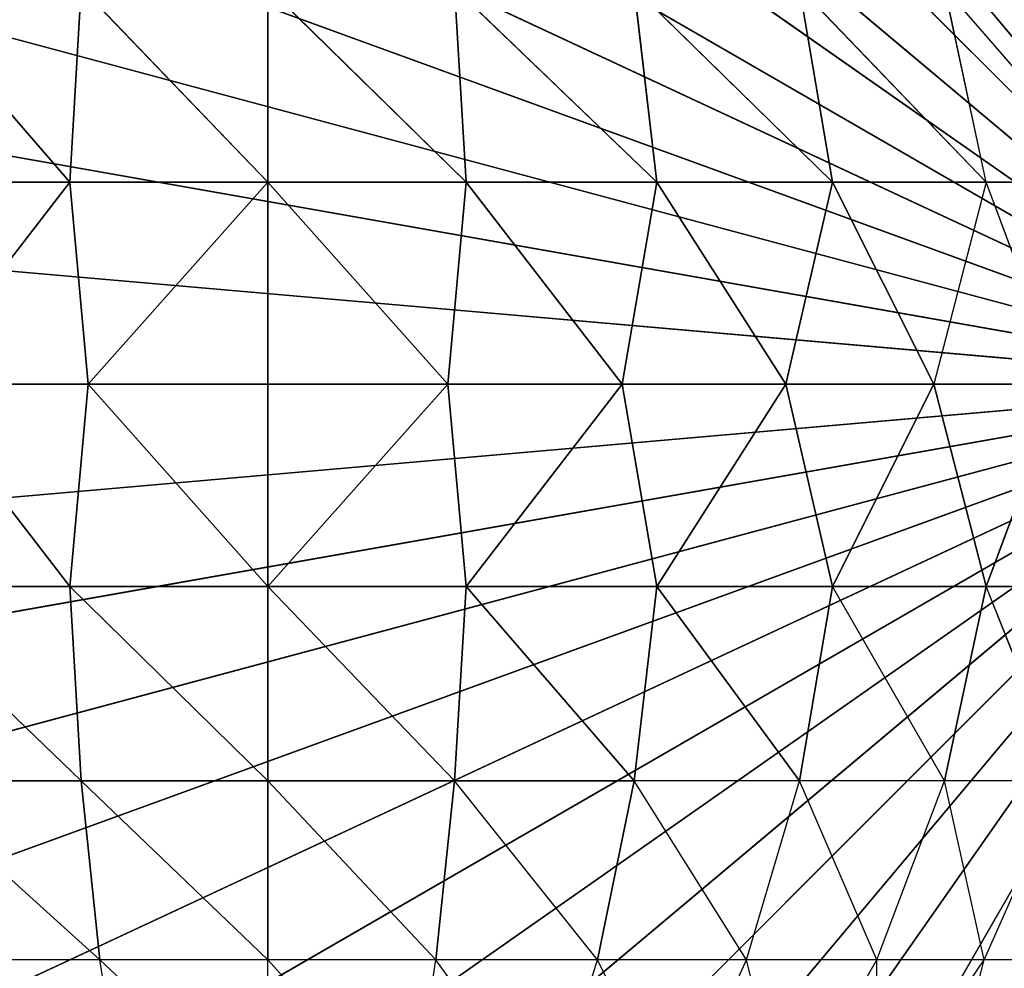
# Model space of a CAD drawing. Extents: x 226 to 378, y -30 to 313.
# Tile 117 of 256: x 278.825 to 279.429, y 60.302 to 60.884. Entities that reach past the tile are written whole.
import ezdxf

# ---------------------------------------------------------------- set-up
doc = ezdxf.new("R2010")
doc.units = 0
doc.header["$LTSCALE"] = 25.4
doc.layers.get('0').update_dxf_attribs({"color": 13, "linetype": 'CONTINUOUS'})
for name, color, linetype in [('_NCL1_11', 41, 'CONTINUOUS'), ('_NCL1_62', 7, 'CONTINUOUS'), ('_NCL1_64', 250, 'CONTINUOUS')]:
    doc.layers.add(name, color=color, linetype=linetype)

# ---------------------------------------------------------------- blocks, each defined once
blk = doc.blocks.new('EWON_2005CD_4005CD_COSY141')
at = {"layer": '_NCL1_11', "color": 0}
for p, q in [((99.06, 252.73, 297.18), (98.425, 252.095, 297.18)), ((99.06, 252.73, 297.18), (98.425, 252.095, 297.18)), ((99.17026, 252.72035, 297.18), (98.425, 252.095, 297.18)), ((99.17026, 252.72035, 297.18), (98.425, 252.095, 297.18)), ((98.94971, 252.72035, 297.18), (98.425, 252.095, 297.18)), ((98.94971, 252.72035, 297.18), (98.425, 252.095, 297.18)), ((99.27717, 252.6917, 297.18), (98.425, 252.095, 297.18)), ((99.27717, 252.6917, 297.18), (98.425, 252.095, 297.18)), ((98.8428, 252.6917, 297.18), (98.425, 252.095, 297.18)), ((98.8428, 252.6917, 297.18), (98.425, 252.095, 297.18)), ((99.3775, 252.64494, 297.18), (98.425, 252.095, 297.18)), ((99.3775, 252.64494, 297.18), (98.425, 252.095, 297.18)), ((98.7425, 252.64494, 297.18), (98.425, 252.095, 297.18)), ((98.7425, 252.64494, 297.18), (98.425, 252.095, 297.18)), ((99.46815, 252.58144, 297.18), (98.425, 252.095, 297.18)), ((99.46815, 252.58144, 297.18), (98.425, 252.095, 297.18)), ((98.64517, 252.54402, 309.41681), (98.62099, 252.44778, 309.53832)), ((98.68665, 252.54402, 309.49445), (98.62099, 252.44778, 309.53832)), ((98.68665, 252.54402, 309.49445), (98.68665, 252.44778, 309.61833)), ((98.7425, 252.54402, 309.5625), (98.68665, 252.44778, 309.61833)), ((98.7425, 252.54402, 309.5625), (98.76666, 252.44778, 309.68399)), ((98.81052, 252.54402, 309.61833), (98.76666, 252.44778, 309.68399)), ((98.81052, 252.54402, 309.61833), (98.85794, 252.44778, 309.73278)), ((98.88817, 252.54402, 309.65983), (98.85794, 252.44778, 309.73278)), ((98.88817, 252.54402, 309.65983), (98.95698, 252.44778, 309.76283)), ((98.9724, 252.54402, 309.68539), (98.95698, 252.44778, 309.76283)), ((98.9724, 252.54402, 309.68539), (99.06, 252.44778, 309.77296)), ((99.06, 252.54402, 309.694), (99.06, 252.44778, 309.77296)), ((99.06, 252.54402, 309.694), (99.163, 252.44778, 309.76283)), ((99.14758, 252.54402, 309.68539), (99.163, 252.44778, 309.76283)), ((99.54644, 252.50318, 297.18), (98.425, 252.095, 297.18)), ((99.54644, 252.50318, 297.18), (98.425, 252.095, 297.18)), ((98.57219, 252.44778, 309.44703), (98.62099, 252.44778, 309.53832)), ((98.62099, 252.44778, 309.53832), (98.57219, 252.338, 309.57093)), ((98.62099, 252.44778, 309.53832), (98.64517, 252.338, 309.65983)), ((98.62099, 252.44778, 309.53832), (98.68665, 252.44778, 309.61833)), ((98.68665, 252.44778, 309.61833), (98.64517, 252.338, 309.65983)), ((98.68665, 252.44778, 309.61833), (98.73407, 252.338, 309.73278)), ((98.68665, 252.44778, 309.61833), (98.76666, 252.44778, 309.68399)), ((98.76666, 252.44778, 309.68399), (98.73407, 252.338, 309.73278)), ((98.76666, 252.44778, 309.68399), (98.83549, 252.338, 309.78699)), ((98.76666, 252.44778, 309.68399), (98.85794, 252.44778, 309.73278)), ((98.85794, 252.44778, 309.73278), (98.83549, 252.338, 309.78699)), ((98.85794, 252.44778, 309.73278), (98.95698, 252.44778, 309.76283)), ((98.85794, 252.44778, 309.73278), (98.94555, 252.338, 309.82039)), ((98.95698, 252.44778, 309.76283), (98.94555, 252.338, 309.82039)), ((98.95698, 252.44778, 309.76283), (99.06, 252.338, 309.83166)), ((98.95698, 252.44778, 309.76283), (99.06, 252.338, 309.83166)), ((98.95698, 252.44778, 309.76283), (99.06, 252.44778, 309.77296)), ((99.06, 252.44778, 309.77296), (99.06, 252.338, 309.83166)), ((99.06, 252.44778, 309.77296), (99.17445, 252.338, 309.82039)), ((99.06, 252.44778, 309.77296), (99.06, 252.338, 309.83166)), ((99.06, 252.44778, 309.77296), (99.17445, 252.338, 309.82039)), ((99.06, 252.44778, 309.77296), (99.163, 252.44778, 309.76283)), ((99.163, 252.44778, 309.76283), (99.26203, 252.44778, 309.73278)), ((99.163, 252.44778, 309.76283), (99.17445, 252.338, 309.82039)), ((99.163, 252.44778, 309.76283), (99.28449, 252.338, 309.78699)), ((99.163, 252.44778, 309.76283), (99.17445, 252.338, 309.82039)), ((99.60991, 252.4125, 297.18), (98.425, 252.095, 297.18)), ((99.60991, 252.4125, 297.18), (98.425, 252.095, 297.18)), ((98.57219, 252.338, 309.57093), (98.64517, 252.338, 309.65983)), ((98.57219, 252.338, 309.57093), (98.61961, 252.21888, 309.68539)), ((98.64517, 252.338, 309.65983), (98.61961, 252.21888, 309.68539)), ((98.64517, 252.338, 309.65983), (98.73407, 252.338, 309.73278)), ((98.64517, 252.338, 309.65983), (98.71398, 252.21888, 309.76283)), ((98.73407, 252.338, 309.73278), (98.71398, 252.21888, 309.76283)), ((98.73407, 252.338, 309.73278), (98.82165, 252.21888, 309.82039)), ((98.73407, 252.338, 309.73278), (98.82165, 252.21888, 309.82039)), ((98.73407, 252.338, 309.73278), (98.83549, 252.338, 309.78699)), ((98.83549, 252.338, 309.78699), (98.82165, 252.21888, 309.82039)), ((98.83549, 252.338, 309.78699), (98.82165, 252.21888, 309.82039)), ((98.83549, 252.338, 309.78699), (98.93849, 252.21888, 309.85582)), ((98.83549, 252.338, 309.78699), (98.93849, 252.21888, 309.85582)), ((98.83549, 252.338, 309.78699), (98.94555, 252.338, 309.82039)), ((98.83549, 252.338, 309.78699), (98.94555, 252.338, 309.82039)), ((98.94555, 252.338, 309.82039), (98.93849, 252.21888, 309.85582)), ((98.94555, 252.338, 309.82039), (98.93849, 252.21888, 309.85582)), ((98.94555, 252.338, 309.82039), (99.06, 252.21888, 309.86778)), ((98.94555, 252.338, 309.82039), (99.06, 252.21888, 309.86778)), ((98.94555, 252.338, 309.82039), (99.06, 252.338, 309.83166)), ((98.94555, 252.338, 309.82039), (99.06, 252.338, 309.83166)), ((99.06, 252.338, 309.83166), (99.06, 252.21888, 309.86778)), ((99.06, 252.338, 309.83166), (99.18149, 252.21888, 309.85582)), ((99.06, 252.338, 309.83166), (99.06, 252.21888, 309.86778)), ((99.06, 252.338, 309.83166), (99.18149, 252.21888, 309.85582)), ((99.06, 252.338, 309.83166), (99.17445, 252.338, 309.82039)), ((99.06, 252.338, 309.83166), (99.17445, 252.338, 309.82039)), ((99.17445, 252.338, 309.82039), (99.18149, 252.21888, 309.85582)), ((99.17445, 252.338, 309.82039), (99.29833, 252.21888, 309.82039)), ((99.17445, 252.338, 309.82039), (99.18149, 252.21888, 309.85582)), ((99.17445, 252.338, 309.82039), (99.29833, 252.21888, 309.82039)), ((99.17445, 252.338, 309.82039), (99.28449, 252.338, 309.78699)), ((99.17445, 252.338, 309.82039), (99.28449, 252.338, 309.78699)), ((99.6567, 252.3122, 297.18), (98.425, 252.095, 297.18)), ((99.6567, 252.3122, 297.18), (98.425, 252.095, 297.18)), ((98.54214, 252.21888, 309.591), (98.61961, 252.21888, 309.68539)), ((98.54214, 252.21888, 309.591), (98.61961, 252.21888, 309.68539)), ((98.57354, 252.095, 309.65315), (98.61961, 252.21888, 309.68539)), ((98.61961, 252.21888, 309.68539), (98.65182, 252.095, 309.73144)), ((98.61961, 252.21888, 309.68539), (98.71398, 252.21888, 309.76283)), ((98.61961, 252.21888, 309.68539), (98.71398, 252.21888, 309.76283)), ((98.65182, 252.095, 309.73144), (98.71398, 252.21888, 309.76283)), ((98.65182, 252.095, 309.73144), (98.71398, 252.21888, 309.76283)), ((98.71398, 252.21888, 309.76283), (98.7425, 252.095, 309.79491)), ((98.71398, 252.21888, 309.76283), (98.7425, 252.095, 309.79491)), ((98.71398, 252.21888, 309.76283), (98.82165, 252.21888, 309.82039)), ((98.71398, 252.21888, 309.76283), (98.82165, 252.21888, 309.82039)), ((98.7425, 252.095, 309.79491), (98.82165, 252.21888, 309.82039)), ((98.7425, 252.095, 309.79491), (98.82165, 252.21888, 309.82039)), ((98.82165, 252.21888, 309.82039), (98.8428, 252.095, 309.8417)), ((98.82165, 252.21888, 309.82039), (98.8428, 252.095, 309.8417)), ((98.82165, 252.21888, 309.82039), (98.93849, 252.21888, 309.85582)), ((98.82165, 252.21888, 309.82039), (98.93849, 252.21888, 309.85582)), ((98.8428, 252.095, 309.8417), (98.93849, 252.21888, 309.85582)), ((98.8428, 252.095, 309.8417), (98.93849, 252.21888, 309.85582)), ((98.93849, 252.21888, 309.85582), (98.94971, 252.095, 309.87035)), ((98.93849, 252.21888, 309.85582), (98.94971, 252.095, 309.87035)), ((98.93849, 252.21888, 309.85582), (99.06, 252.21888, 309.86778)), ((98.93849, 252.21888, 309.85582), (99.06, 252.21888, 309.86778)), ((98.94971, 252.095, 309.87035), (99.06, 252.21888, 309.86778)), ((98.94971, 252.095, 309.87035), (99.06, 252.21888, 309.86778)), ((99.06, 252.21888, 309.86778), (99.06, 252.095, 309.88)), ((99.06, 252.21888, 309.86778), (99.06, 252.095, 309.88)), ((99.06, 252.21888, 309.86778), (99.17026, 252.095, 309.87035)), ((99.06, 252.21888, 309.86778), (99.17026, 252.095, 309.87035)), ((99.06, 252.21888, 309.86778), (99.18149, 252.21888, 309.85582)), ((99.06, 252.21888, 309.86778), (99.18149, 252.21888, 309.85582)), ((99.17026, 252.095, 309.87035), (99.18149, 252.21888, 309.85582)), ((99.17026, 252.095, 309.87035), (99.18149, 252.21888, 309.85582)), ((99.18149, 252.21888, 309.85582), (99.27717, 252.095, 309.8417)), ((99.18149, 252.21888, 309.85582), (99.27717, 252.095, 309.8417)), ((99.18149, 252.21888, 309.85582), (99.29833, 252.21888, 309.82039)), ((99.18149, 252.21888, 309.85582), (99.29833, 252.21888, 309.82039)), ((99.68535, 252.20526, 297.18), (98.425, 252.095, 297.18)), ((99.68535, 252.20526, 297.18), (98.425, 252.095, 297.18)), ((98.94971, 251.46965, 297.18), (98.425, 252.095, 297.18)), ((98.94971, 251.46965, 297.18), (98.425, 252.095, 297.18)), ((99.06, 251.46, 297.18), (98.425, 252.095, 297.18)), ((99.06, 251.46, 297.18), (98.425, 252.095, 297.18)), ((99.17026, 251.46965, 297.18), (98.425, 252.095, 297.18)), ((99.17026, 251.46965, 297.18), (98.425, 252.095, 297.18)), ((99.27717, 251.4983, 297.18), (98.425, 252.095, 297.18)), ((99.27717, 251.4983, 297.18), (98.425, 252.095, 297.18)), ((99.3775, 251.54509, 297.18), (98.425, 252.095, 297.18)), ((99.3775, 251.54509, 297.18), (98.425, 252.095, 297.18)), ((99.46815, 251.60856, 297.18), (98.425, 252.095, 297.18)), ((99.46815, 251.60856, 297.18), (98.425, 252.095, 297.18)), ((99.54644, 251.68682, 297.18), (98.425, 252.095, 297.18)), ((99.54644, 251.68682, 297.18), (98.425, 252.095, 297.18)), ((99.60991, 251.7775, 297.18), (98.425, 252.095, 297.18)), ((99.60991, 251.7775, 297.18), (98.425, 252.095, 297.18)), ((99.6567, 251.87783, 297.18), (98.425, 252.095, 297.18)), ((99.6567, 251.87783, 297.18), (98.425, 252.095, 297.18)), ((99.68535, 251.98474, 297.18), (98.425, 252.095, 297.18)), ((99.68535, 251.98474, 297.18), (98.425, 252.095, 297.18)), ((99.695, 252.095, 297.18), (98.425, 252.095, 297.18)), ((99.695, 252.095, 297.18), (98.425, 252.095, 297.18)), ((98.65182, 252.095, 309.73144), (98.57354, 252.095, 309.65315)), ((98.57354, 252.095, 309.65315), (98.61961, 251.97112, 309.68539)), ((98.61961, 251.97112, 309.68539), (98.65182, 252.095, 309.73144)), ((98.7425, 252.095, 309.79491), (98.65182, 252.095, 309.73144)), ((98.65182, 252.095, 309.73144), (98.71398, 251.97112, 309.76283)), ((98.7425, 252.095, 309.79491), (98.65182, 252.095, 309.73144)), ((98.65182, 252.095, 309.73144), (98.71398, 251.97112, 309.76283)), ((98.7425, 252.095, 309.79491), (98.71398, 251.97112, 309.76283)), ((98.7425, 252.095, 309.79491), (98.71398, 251.97112, 309.76283)), ((98.8428, 252.095, 309.8417), (98.7425, 252.095, 309.79491)), ((98.8428, 252.095, 309.8417), (98.7425, 252.095, 309.79491)), ((98.82165, 251.97112, 309.82039), (98.7425, 252.095, 309.79491)), ((98.82165, 251.97112, 309.82039), (98.7425, 252.095, 309.79491)), ((98.8428, 252.095, 309.8417), (98.82165, 251.97112, 309.82039)), ((98.8428, 252.095, 309.8417), (98.82165, 251.97112, 309.82039)), ((98.94971, 252.095, 309.87035), (98.8428, 252.095, 309.8417)), ((98.94971, 252.095, 309.87035), (98.8428, 252.095, 309.8417)), ((98.93849, 251.97112, 309.85582), (98.8428, 252.095, 309.8417)), ((98.93849, 251.97112, 309.85582), (98.8428, 252.095, 309.8417)), ((98.93849, 251.97112, 309.85582), (98.94971, 252.095, 309.87035)), ((98.93849, 251.97112, 309.85582), (98.94971, 252.095, 309.87035)), ((99.06, 252.095, 309.88), (98.94971, 252.095, 309.87035)), ((98.94971, 252.095, 309.87035), (99.06, 251.97112, 309.86778)), ((99.06, 252.095, 309.88), (98.94971, 252.095, 309.87035)), ((98.94971, 252.095, 309.87035), (99.06, 251.97112, 309.86778)), ((99.17026, 252.095, 309.87035), (99.06, 252.095, 309.88)), ((99.06, 251.97112, 309.86778), (99.06, 252.095, 309.88)), ((99.17026, 252.095, 309.87035), (99.06, 252.095, 309.88)), ((99.17026, 252.095, 309.87035), (99.06, 251.97112, 309.86778)), ((99.06, 251.97112, 309.86778), (99.06, 252.095, 309.88)), ((99.17026, 252.095, 309.87035), (99.06, 251.97112, 309.86778)), ((99.27717, 252.095, 309.8417), (99.17026, 252.095, 309.87035)), ((99.27717, 252.095, 309.8417), (99.17026, 252.095, 309.87035)), ((99.18149, 251.97112, 309.85582), (99.17026, 252.095, 309.87035)), ((99.18149, 251.97112, 309.85582), (99.17026, 252.095, 309.87035)), ((99.18149, 251.97112, 309.85582), (99.27717, 252.095, 309.8417)), ((99.18149, 251.97112, 309.85582), (99.27717, 252.095, 309.8417)), ((98.61961, 251.97112, 309.68539), (98.54214, 251.97112, 309.591)), ((98.54214, 251.97112, 309.591), (98.64517, 251.852, 309.65983)), ((98.61961, 251.97112, 309.68539), (98.54214, 251.97112, 309.591)), ((98.71398, 251.97112, 309.76283), (98.61961, 251.97112, 309.68539)), ((98.61961, 251.97112, 309.68539), (98.64517, 251.852, 309.65983)), ((98.61961, 251.97112, 309.68539), (98.73407, 251.852, 309.73278)), ((98.71398, 251.97112, 309.76283), (98.61961, 251.97112, 309.68539)), ((98.82165, 251.97112, 309.82039), (98.71398, 251.97112, 309.76283)), ((98.71398, 251.97112, 309.76283), (98.73407, 251.852, 309.73278)), ((98.71398, 251.97112, 309.76283), (98.83549, 251.852, 309.78699)), ((98.71398, 251.97112, 309.76283), (98.73407, 251.852, 309.73278)), ((98.71398, 251.97112, 309.76283), (98.83549, 251.852, 309.78699)), ((98.82165, 251.97112, 309.82039), (98.71398, 251.97112, 309.76283)), ((98.93849, 251.97112, 309.85582), (98.82165, 251.97112, 309.82039)), ((98.82165, 251.97112, 309.82039), (98.83549, 251.852, 309.78699)), ((98.82165, 251.97112, 309.82039), (98.94555, 251.852, 309.82039)), ((98.82165, 251.97112, 309.82039), (98.83549, 251.852, 309.78699)), ((98.82165, 251.97112, 309.82039), (98.94555, 251.852, 309.82039)), ((98.93849, 251.97112, 309.85582), (98.82165, 251.97112, 309.82039)), ((99.06, 251.97112, 309.86778), (98.93849, 251.97112, 309.85582)), ((98.93849, 251.97112, 309.85582), (98.94555, 251.852, 309.82039)), ((98.93849, 251.97112, 309.85582), (99.06, 251.852, 309.83166)), ((98.93849, 251.97112, 309.85582), (98.94555, 251.852, 309.82039)), ((98.93849, 251.97112, 309.85582), (99.06, 251.852, 309.83166)), ((99.06, 251.97112, 309.86778), (98.93849, 251.97112, 309.85582)), ((99.18149, 251.97112, 309.85582), (99.06, 251.97112, 309.86778)), ((99.06, 251.97112, 309.86778), (99.06, 251.852, 309.83166)), ((99.06, 251.97112, 309.86778), (99.17445, 251.852, 309.82039)), ((99.06, 251.97112, 309.86778), (99.06, 251.852, 309.83166)), ((99.06, 251.97112, 309.86778), (99.17445, 251.852, 309.82039)), ((99.18149, 251.97112, 309.85582), (99.06, 251.97112, 309.86778)), ((99.18149, 251.97112, 309.85582), (99.17445, 251.852, 309.82039)), ((99.18149, 251.97112, 309.85582), (99.17445, 251.852, 309.82039)), ((99.29833, 251.97112, 309.82039), (99.18149, 251.97112, 309.85582)), ((99.18149, 251.97112, 309.85582), (99.28449, 251.852, 309.78699)), ((99.18149, 251.97112, 309.85582), (99.28449, 251.852, 309.78699)), ((99.29833, 251.97112, 309.82039), (99.18149, 251.97112, 309.85582))]:
    blk.add_line(p, q, dxfattribs=at)
at = {"color": 7}
mesh = blk.add_polyface(dxfattribs=at)
corners = [(105.41, 276.89132, 297.18), (83.82, 279.42949, 297.18), (83.82, 241.27051, 297.18)]
mesh.append_faces([[corners[k] for k in face] for face in [(0, 1, 2)]], dxfattribs={"color": 7})
mesh = blk.add_polyface(dxfattribs=at)
corners = [(104.14, 276.89132, 298.45), (85.09, 241.27051, 298.45), (85.09, 279.42949, 298.45)]
mesh.append_faces([[corners[k] for k in face] for face in [(0, 1, 2)]], dxfattribs={"color": 7})
mesh = blk.add_polyface(dxfattribs=at)
corners = [(105.41, 276.89132, 297.18), (83.82, 241.27051, 297.18), (105.41, 243.80868, 297.18)]
mesh.append_faces([[corners[k] for k in face] for face in [(0, 1, 2)]], dxfattribs={"color": 7})
mesh = blk.add_polyface(dxfattribs=at)
corners = [(104.14, 243.80868, 298.45), (85.09, 241.27051, 298.45), (104.14, 276.89132, 298.45)]
mesh.append_faces([[corners[k] for k in face] for face in [(0, 1, 2)]], dxfattribs={"color": 7})
at = {"layer": '_NCL1_11', "color": 41}
mesh = blk.add_polyface(dxfattribs=at)
corners = [(99.17026, 252.72035, 297.18), (99.06, 252.73, 297.18), (98.425, 252.095, 297.18)]
mesh.append_faces([[corners[k] for k in face] for face in [(0, 1, 2)]], dxfattribs={"color": 41})
mesh = blk.add_polyface(dxfattribs=at)
corners = [(99.06, 252.73, 297.18), (98.94971, 252.72035, 297.18), (98.425, 252.095, 297.18)]
mesh.append_faces([[corners[k] for k in face] for face in [(0, 1, 2)]], dxfattribs={"color": 41})
mesh = blk.add_polyface(dxfattribs=at)
corners = [(99.27717, 252.6917, 297.18), (99.17026, 252.72035, 297.18), (98.425, 252.095, 297.18)]
mesh.append_faces([[corners[k] for k in face] for face in [(0, 1, 2)]], dxfattribs={"color": 41})
mesh = blk.add_polyface(dxfattribs=at)
corners = [(98.94971, 252.72035, 297.18), (98.8428, 252.6917, 297.18), (98.425, 252.095, 297.18)]
mesh.append_faces([[corners[k] for k in face] for face in [(0, 1, 2)]], dxfattribs={"color": 41})
mesh = blk.add_polyface(dxfattribs=at)
corners = [(99.3775, 252.64494, 297.18), (99.27717, 252.6917, 297.18), (98.425, 252.095, 297.18)]
mesh.append_faces([[corners[k] for k in face] for face in [(0, 1, 2)]], dxfattribs={"color": 41})
mesh = blk.add_polyface(dxfattribs=at)
corners = [(98.8428, 252.6917, 297.18), (98.7425, 252.64494, 297.18), (98.425, 252.095, 297.18)]
mesh.append_faces([[corners[k] for k in face] for face in [(0, 1, 2)]], dxfattribs={"color": 41})
mesh = blk.add_polyface(dxfattribs=at)
corners = [(99.46815, 252.58144, 297.18), (99.3775, 252.64494, 297.18), (98.425, 252.095, 297.18)]
mesh.append_faces([[corners[k] for k in face] for face in [(0, 1, 2)]], dxfattribs={"color": 41})
mesh = blk.add_polyface(dxfattribs=at)
corners = [(98.7425, 252.64494, 297.18), (98.65182, 252.58144, 297.18), (98.425, 252.095, 297.18)]
mesh.append_faces([[corners[k] for k in face] for face in [(0, 1, 2)]], dxfattribs={"color": 41})
mesh = blk.add_polyface(dxfattribs=at)
corners = [(99.54644, 252.50318, 297.18), (99.46815, 252.58144, 297.18), (98.425, 252.095, 297.18)]
mesh.append_faces([[corners[k] for k in face] for face in [(0, 1, 2)]], dxfattribs={"color": 41})
mesh = blk.add_polyface(dxfattribs=at)
corners = [(98.65182, 252.58144, 297.18), (98.57354, 252.50318, 297.18), (98.425, 252.095, 297.18)]
mesh.append_faces([[corners[k] for k in face] for face in [(0, 1, 2)]], dxfattribs={"color": 41})
mesh = blk.add_polyface(dxfattribs=at)
corners = [(99.60991, 252.4125, 297.18), (99.54644, 252.50318, 297.18), (98.425, 252.095, 297.18)]
mesh.append_faces([[corners[k] for k in face] for face in [(0, 1, 2)]], dxfattribs={"color": 41})
mesh = blk.add_polyface(dxfattribs=at)
corners = [(98.94555, 252.338, 309.82039), (98.83549, 252.338, 309.78699), (98.85794, 252.44778, 309.73278)]
mesh.append_faces([[corners[k] for k in face] for face in [(0, 1, 2)]], dxfattribs={"color": 41})
mesh = blk.add_polyface(dxfattribs=at)
corners = [(99.06, 252.338, 309.83166), (98.94555, 252.338, 309.82039), (98.95698, 252.44778, 309.76283)]
mesh.append_faces([[corners[k] for k in face] for face in [(0, 1, 2)]], dxfattribs={"color": 41})
mesh = blk.add_polyface(dxfattribs=at)
corners = [(99.06, 252.338, 309.83166), (98.95698, 252.44778, 309.76283), (99.06, 252.44778, 309.77296)]
mesh.append_faces([[corners[k] for k in face] for face in [(0, 1, 2)]], dxfattribs={"color": 41})
mesh = blk.add_polyface(dxfattribs=at)
corners = [(99.17445, 252.338, 309.82039), (99.06, 252.338, 309.83166), (99.06, 252.44778, 309.77296)]
mesh.append_faces([[corners[k] for k in face] for face in [(0, 1, 2)]], dxfattribs={"color": 41})
mesh = blk.add_polyface(dxfattribs=at)
corners = [(99.17445, 252.338, 309.82039), (99.06, 252.44778, 309.77296), (99.163, 252.44778, 309.76283)]
mesh.append_faces([[corners[k] for k in face] for face in [(0, 1, 2)]], dxfattribs={"color": 41})
mesh = blk.add_polyface(dxfattribs=at)
corners = [(99.28449, 252.338, 309.78699), (99.17445, 252.338, 309.82039), (99.163, 252.44778, 309.76283)]
mesh.append_faces([[corners[k] for k in face] for face in [(0, 1, 2)]], dxfattribs={"color": 41})
mesh = blk.add_polyface(dxfattribs=at)
corners = [(99.6567, 252.3122, 297.18), (99.60991, 252.4125, 297.18), (98.425, 252.095, 297.18)]
mesh.append_faces([[corners[k] for k in face] for face in [(0, 1, 2)]], dxfattribs={"color": 41})
mesh = blk.add_polyface(dxfattribs=at)
corners = [(98.57219, 252.338, 309.57093), (98.61961, 252.21888, 309.68539), (98.54214, 252.21888, 309.591)]
mesh.append_faces([[corners[k] for k in face] for face in [(0, 1, 2)]], dxfattribs={"color": 41})
mesh = blk.add_polyface(dxfattribs=at)
corners = [(98.71398, 252.21888, 309.76283), (98.61961, 252.21888, 309.68539), (98.64517, 252.338, 309.65983)]
mesh.append_faces([[corners[k] for k in face] for face in [(0, 1, 2)]], dxfattribs={"color": 41})
mesh = blk.add_polyface(dxfattribs=at)
corners = [(98.82165, 252.21888, 309.82039), (98.71398, 252.21888, 309.76283), (98.73407, 252.338, 309.73278)]
mesh.append_faces([[corners[k] for k in face] for face in [(0, 1, 2)]], dxfattribs={"color": 41})
mesh = blk.add_polyface(dxfattribs=at)
corners = [(98.83549, 252.338, 309.78699), (98.82165, 252.21888, 309.82039), (98.73407, 252.338, 309.73278)]
mesh.append_faces([[corners[k] for k in face] for face in [(0, 1, 2)]], dxfattribs={"color": 41})
mesh = blk.add_polyface(dxfattribs=at)
corners = [(98.93849, 252.21888, 309.85582), (98.82165, 252.21888, 309.82039), (98.83549, 252.338, 309.78699)]
mesh.append_faces([[corners[k] for k in face] for face in [(0, 1, 2)]], dxfattribs={"color": 41})
mesh = blk.add_polyface(dxfattribs=at)
corners = [(98.94555, 252.338, 309.82039), (98.93849, 252.21888, 309.85582), (98.83549, 252.338, 309.78699)]
mesh.append_faces([[corners[k] for k in face] for face in [(0, 1, 2)]], dxfattribs={"color": 41})
mesh = blk.add_polyface(dxfattribs=at)
corners = [(99.06, 252.21888, 309.86778), (98.93849, 252.21888, 309.85582), (98.94555, 252.338, 309.82039)]
mesh.append_faces([[corners[k] for k in face] for face in [(0, 1, 2)]], dxfattribs={"color": 41})
mesh = blk.add_polyface(dxfattribs=at)
corners = [(99.06, 252.21888, 309.86778), (98.94555, 252.338, 309.82039), (99.06, 252.338, 309.83166)]
mesh.append_faces([[corners[k] for k in face] for face in [(0, 1, 2)]], dxfattribs={"color": 41})
mesh = blk.add_polyface(dxfattribs=at)
corners = [(99.18149, 252.21888, 309.85582), (99.06, 252.21888, 309.86778), (99.06, 252.338, 309.83166)]
mesh.append_faces([[corners[k] for k in face] for face in [(0, 1, 2)]], dxfattribs={"color": 41})
mesh = blk.add_polyface(dxfattribs=at)
corners = [(99.18149, 252.21888, 309.85582), (99.06, 252.338, 309.83166), (99.17445, 252.338, 309.82039)]
mesh.append_faces([[corners[k] for k in face] for face in [(0, 1, 2)]], dxfattribs={"color": 41})
mesh = blk.add_polyface(dxfattribs=at)
corners = [(99.29833, 252.21888, 309.82039), (99.18149, 252.21888, 309.85582), (99.17445, 252.338, 309.82039)]
mesh.append_faces([[corners[k] for k in face] for face in [(0, 1, 2)]], dxfattribs={"color": 41})
mesh = blk.add_polyface(dxfattribs=at)
corners = [(99.29833, 252.21888, 309.82039), (99.17445, 252.338, 309.82039), (99.28449, 252.338, 309.78699)]
mesh.append_faces([[corners[k] for k in face] for face in [(0, 1, 2)]], dxfattribs={"color": 41})
mesh = blk.add_polyface(dxfattribs=at)
corners = [(99.68535, 252.20526, 297.18), (99.6567, 252.3122, 297.18), (98.425, 252.095, 297.18)]
mesh.append_faces([[corners[k] for k in face] for face in [(0, 1, 2)]], dxfattribs={"color": 41})
mesh = blk.add_polyface(dxfattribs=at)
corners = [(98.61961, 252.21888, 309.68539), (98.57354, 252.095, 309.65315), (98.54214, 252.21888, 309.591)]
mesh.append_faces([[corners[k] for k in face] for face in [(0, 1, 2)]], dxfattribs={"color": 41})
mesh = blk.add_polyface(dxfattribs=at)
corners = [(98.71398, 252.21888, 309.76283), (98.65182, 252.095, 309.73144), (98.61961, 252.21888, 309.68539)]
mesh.append_faces([[corners[k] for k in face] for face in [(0, 1, 2)]], dxfattribs={"color": 41})
mesh = blk.add_polyface(dxfattribs=at)
corners = [(98.7425, 252.095, 309.79491), (98.65182, 252.095, 309.73144), (98.71398, 252.21888, 309.76283)]
mesh.append_faces([[corners[k] for k in face] for face in [(0, 1, 2)]], dxfattribs={"color": 41})
mesh = blk.add_polyface(dxfattribs=at)
corners = [(98.82165, 252.21888, 309.82039), (98.7425, 252.095, 309.79491), (98.71398, 252.21888, 309.76283)]
mesh.append_faces([[corners[k] for k in face] for face in [(0, 1, 2)]], dxfattribs={"color": 41})
mesh = blk.add_polyface(dxfattribs=at)
corners = [(98.8428, 252.095, 309.8417), (98.7425, 252.095, 309.79491), (98.82165, 252.21888, 309.82039)]
mesh.append_faces([[corners[k] for k in face] for face in [(0, 1, 2)]], dxfattribs={"color": 41})
mesh = blk.add_polyface(dxfattribs=at)
corners = [(98.93849, 252.21888, 309.85582), (98.8428, 252.095, 309.8417), (98.82165, 252.21888, 309.82039)]
mesh.append_faces([[corners[k] for k in face] for face in [(0, 1, 2)]], dxfattribs={"color": 41})
mesh = blk.add_polyface(dxfattribs=at)
corners = [(98.94971, 252.095, 309.87035), (98.8428, 252.095, 309.8417), (98.93849, 252.21888, 309.85582)]
mesh.append_faces([[corners[k] for k in face] for face in [(0, 1, 2)]], dxfattribs={"color": 41})
mesh = blk.add_polyface(dxfattribs=at)
corners = [(99.06, 252.21888, 309.86778), (98.94971, 252.095, 309.87035), (98.93849, 252.21888, 309.85582)]
mesh.append_faces([[corners[k] for k in face] for face in [(0, 1, 2)]], dxfattribs={"color": 41})
mesh = blk.add_polyface(dxfattribs=at)
corners = [(99.06, 252.095, 309.88), (98.94971, 252.095, 309.87035), (99.06, 252.21888, 309.86778)]
mesh.append_faces([[corners[k] for k in face] for face in [(0, 1, 2)]], dxfattribs={"color": 41})
mesh = blk.add_polyface(dxfattribs=at)
corners = [(99.17026, 252.095, 309.87035), (99.06, 252.095, 309.88), (99.06, 252.21888, 309.86778)]
mesh.append_faces([[corners[k] for k in face] for face in [(0, 1, 2)]], dxfattribs={"color": 41})
mesh = blk.add_polyface(dxfattribs=at)
corners = [(99.18149, 252.21888, 309.85582), (99.17026, 252.095, 309.87035), (99.06, 252.21888, 309.86778)]
mesh.append_faces([[corners[k] for k in face] for face in [(0, 1, 2)]], dxfattribs={"color": 41})
mesh = blk.add_polyface(dxfattribs=at)
corners = [(99.27717, 252.095, 309.8417), (99.17026, 252.095, 309.87035), (99.18149, 252.21888, 309.85582)]
mesh.append_faces([[corners[k] for k in face] for face in [(0, 1, 2)]], dxfattribs={"color": 41})
mesh = blk.add_polyface(dxfattribs=at)
corners = [(99.29833, 252.21888, 309.82039), (99.27717, 252.095, 309.8417), (99.18149, 252.21888, 309.85582)]
mesh.append_faces([[corners[k] for k in face] for face in [(0, 1, 2)]], dxfattribs={"color": 41})
mesh = blk.add_polyface(dxfattribs=at)
corners = [(99.695, 252.095, 297.18), (99.68535, 252.20526, 297.18), (98.425, 252.095, 297.18)]
mesh.append_faces([[corners[k] for k in face] for face in [(0, 1, 2)]], dxfattribs={"color": 41})
mesh = blk.add_polyface(dxfattribs=at)
corners = [(98.65182, 251.60856, 297.18), (98.425, 252.095, 297.18), (98.57354, 251.68682, 297.18)]
mesh.append_faces([[corners[k] for k in face] for face in [(0, 1, 2)]], dxfattribs={"color": 41})
mesh = blk.add_polyface(dxfattribs=at)
corners = [(98.7425, 251.54509, 297.18), (98.425, 252.095, 297.18), (98.65182, 251.60856, 297.18)]
mesh.append_faces([[corners[k] for k in face] for face in [(0, 1, 2)]], dxfattribs={"color": 41})
mesh = blk.add_polyface(dxfattribs=at)
corners = [(98.8428, 251.4983, 297.18), (98.425, 252.095, 297.18), (98.7425, 251.54509, 297.18)]
mesh.append_faces([[corners[k] for k in face] for face in [(0, 1, 2)]], dxfattribs={"color": 41})
mesh = blk.add_polyface(dxfattribs=at)
corners = [(98.94971, 251.46965, 297.18), (98.425, 252.095, 297.18), (98.8428, 251.4983, 297.18)]
mesh.append_faces([[corners[k] for k in face] for face in [(0, 1, 2)]], dxfattribs={"color": 41})
mesh = blk.add_polyface(dxfattribs=at)
corners = [(99.06, 251.46, 297.18), (98.425, 252.095, 297.18), (98.94971, 251.46965, 297.18)]
mesh.append_faces([[corners[k] for k in face] for face in [(0, 1, 2)]], dxfattribs={"color": 41})
mesh = blk.add_polyface(dxfattribs=at)
corners = [(99.17026, 251.46965, 297.18), (98.425, 252.095, 297.18), (99.06, 251.46, 297.18)]
mesh.append_faces([[corners[k] for k in face] for face in [(0, 1, 2)]], dxfattribs={"color": 41})
mesh = blk.add_polyface(dxfattribs=at)
corners = [(99.27717, 251.4983, 297.18), (98.425, 252.095, 297.18), (99.17026, 251.46965, 297.18)]
mesh.append_faces([[corners[k] for k in face] for face in [(0, 1, 2)]], dxfattribs={"color": 41})
mesh = blk.add_polyface(dxfattribs=at)
corners = [(99.3775, 251.54509, 297.18), (98.425, 252.095, 297.18), (99.27717, 251.4983, 297.18)]
mesh.append_faces([[corners[k] for k in face] for face in [(0, 1, 2)]], dxfattribs={"color": 41})
mesh = blk.add_polyface(dxfattribs=at)
corners = [(99.46815, 251.60856, 297.18), (98.425, 252.095, 297.18), (99.3775, 251.54509, 297.18)]
mesh.append_faces([[corners[k] for k in face] for face in [(0, 1, 2)]], dxfattribs={"color": 41})
mesh = blk.add_polyface(dxfattribs=at)
corners = [(99.54644, 251.68682, 297.18), (98.425, 252.095, 297.18), (99.46815, 251.60856, 297.18)]
mesh.append_faces([[corners[k] for k in face] for face in [(0, 1, 2)]], dxfattribs={"color": 41})
mesh = blk.add_polyface(dxfattribs=at)
corners = [(99.60991, 251.7775, 297.18), (98.425, 252.095, 297.18), (99.54644, 251.68682, 297.18)]
mesh.append_faces([[corners[k] for k in face] for face in [(0, 1, 2)]], dxfattribs={"color": 41})
mesh = blk.add_polyface(dxfattribs=at)
corners = [(99.6567, 251.87783, 297.18), (98.425, 252.095, 297.18), (99.60991, 251.7775, 297.18)]
mesh.append_faces([[corners[k] for k in face] for face in [(0, 1, 2)]], dxfattribs={"color": 41})
mesh = blk.add_polyface(dxfattribs=at)
corners = [(99.68535, 251.98474, 297.18), (98.425, 252.095, 297.18), (99.6567, 251.87783, 297.18)]
mesh.append_faces([[corners[k] for k in face] for face in [(0, 1, 2)]], dxfattribs={"color": 41})
mesh = blk.add_polyface(dxfattribs=at)
corners = [(99.695, 252.095, 297.18), (98.425, 252.095, 297.18), (99.68535, 251.98474, 297.18)]
mesh.append_faces([[corners[k] for k in face] for face in [(0, 1, 2)]], dxfattribs={"color": 41})
mesh = blk.add_polyface(dxfattribs=at)
corners = [(98.57354, 252.095, 309.65315), (98.61961, 251.97112, 309.68539), (98.54214, 251.97112, 309.591)]
mesh.append_faces([[corners[k] for k in face] for face in [(0, 1, 2)]], dxfattribs={"color": 41})
mesh = blk.add_polyface(dxfattribs=at)
corners = [(98.71398, 251.97112, 309.76283), (98.61961, 251.97112, 309.68539), (98.65182, 252.095, 309.73144)]
mesh.append_faces([[corners[k] for k in face] for face in [(0, 1, 2)]], dxfattribs={"color": 41})
mesh = blk.add_polyface(dxfattribs=at)
corners = [(98.7425, 252.095, 309.79491), (98.71398, 251.97112, 309.76283), (98.65182, 252.095, 309.73144)]
mesh.append_faces([[corners[k] for k in face] for face in [(0, 1, 2)]], dxfattribs={"color": 41})
mesh = blk.add_polyface(dxfattribs=at)
corners = [(98.82165, 251.97112, 309.82039), (98.71398, 251.97112, 309.76283), (98.7425, 252.095, 309.79491)]
mesh.append_faces([[corners[k] for k in face] for face in [(0, 1, 2)]], dxfattribs={"color": 41})
mesh = blk.add_polyface(dxfattribs=at)
corners = [(98.8428, 252.095, 309.8417), (98.82165, 251.97112, 309.82039), (98.7425, 252.095, 309.79491)]
mesh.append_faces([[corners[k] for k in face] for face in [(0, 1, 2)]], dxfattribs={"color": 41})
mesh = blk.add_polyface(dxfattribs=at)
corners = [(98.93849, 251.97112, 309.85582), (98.82165, 251.97112, 309.82039), (98.8428, 252.095, 309.8417)]
mesh.append_faces([[corners[k] for k in face] for face in [(0, 1, 2)]], dxfattribs={"color": 41})
mesh = blk.add_polyface(dxfattribs=at)
corners = [(98.94971, 252.095, 309.87035), (98.93849, 251.97112, 309.85582), (98.8428, 252.095, 309.8417)]
mesh.append_faces([[corners[k] for k in face] for face in [(0, 1, 2)]], dxfattribs={"color": 41})
mesh = blk.add_polyface(dxfattribs=at)
corners = [(99.06, 251.97112, 309.86778), (98.93849, 251.97112, 309.85582), (98.94971, 252.095, 309.87035)]
mesh.append_faces([[corners[k] for k in face] for face in [(0, 1, 2)]], dxfattribs={"color": 41})
mesh = blk.add_polyface(dxfattribs=at)
corners = [(99.06, 251.97112, 309.86778), (98.94971, 252.095, 309.87035), (99.06, 252.095, 309.88)]
mesh.append_faces([[corners[k] for k in face] for face in [(0, 1, 2)]], dxfattribs={"color": 41})
mesh = blk.add_polyface(dxfattribs=at)
corners = [(99.17026, 252.095, 309.87035), (99.06, 251.97112, 309.86778), (99.06, 252.095, 309.88)]
mesh.append_faces([[corners[k] for k in face] for face in [(0, 1, 2)]], dxfattribs={"color": 41})
mesh = blk.add_polyface(dxfattribs=at)
corners = [(99.18149, 251.97112, 309.85582), (99.06, 251.97112, 309.86778), (99.17026, 252.095, 309.87035)]
mesh.append_faces([[corners[k] for k in face] for face in [(0, 1, 2)]], dxfattribs={"color": 41})
mesh = blk.add_polyface(dxfattribs=at)
corners = [(99.27717, 252.095, 309.8417), (99.18149, 251.97112, 309.85582), (99.17026, 252.095, 309.87035)]
mesh.append_faces([[corners[k] for k in face] for face in [(0, 1, 2)]], dxfattribs={"color": 41})
mesh = blk.add_polyface(dxfattribs=at)
corners = [(99.29833, 251.97112, 309.82039), (99.18149, 251.97112, 309.85582), (99.27717, 252.095, 309.8417)]
mesh.append_faces([[corners[k] for k in face] for face in [(0, 1, 2)]], dxfattribs={"color": 41})
mesh = blk.add_polyface(dxfattribs=at)
corners = [(98.61961, 251.97112, 309.68539), (98.64517, 251.852, 309.65983), (98.54214, 251.97112, 309.591)]
mesh.append_faces([[corners[k] for k in face] for face in [(0, 1, 2)]], dxfattribs={"color": 41})
mesh = blk.add_polyface(dxfattribs=at)
corners = [(98.73407, 251.852, 309.73278), (98.61961, 251.97112, 309.68539), (98.71398, 251.97112, 309.76283)]
mesh.append_faces([[corners[k] for k in face] for face in [(0, 1, 2)]], dxfattribs={"color": 41})
mesh = blk.add_polyface(dxfattribs=at)
corners = [(98.83549, 251.852, 309.78699), (98.73407, 251.852, 309.73278), (98.71398, 251.97112, 309.76283)]
mesh.append_faces([[corners[k] for k in face] for face in [(0, 1, 2)]], dxfattribs={"color": 41})
mesh = blk.add_polyface(dxfattribs=at)
corners = [(98.83549, 251.852, 309.78699), (98.71398, 251.97112, 309.76283), (98.82165, 251.97112, 309.82039)]
mesh.append_faces([[corners[k] for k in face] for face in [(0, 1, 2)]], dxfattribs={"color": 41})
mesh = blk.add_polyface(dxfattribs=at)
corners = [(98.94555, 251.852, 309.82039), (98.83549, 251.852, 309.78699), (98.82165, 251.97112, 309.82039)]
mesh.append_faces([[corners[k] for k in face] for face in [(0, 1, 2)]], dxfattribs={"color": 41})
mesh = blk.add_polyface(dxfattribs=at)
corners = [(98.94555, 251.852, 309.82039), (98.82165, 251.97112, 309.82039), (98.93849, 251.97112, 309.85582)]
mesh.append_faces([[corners[k] for k in face] for face in [(0, 1, 2)]], dxfattribs={"color": 41})
mesh = blk.add_polyface(dxfattribs=at)
corners = [(99.06, 251.852, 309.83166), (98.94555, 251.852, 309.82039), (98.93849, 251.97112, 309.85582)]
mesh.append_faces([[corners[k] for k in face] for face in [(0, 1, 2)]], dxfattribs={"color": 41})
mesh = blk.add_polyface(dxfattribs=at)
corners = [(99.06, 251.852, 309.83166), (98.93849, 251.97112, 309.85582), (99.06, 251.97112, 309.86778)]
mesh.append_faces([[corners[k] for k in face] for face in [(0, 1, 2)]], dxfattribs={"color": 41})
mesh = blk.add_polyface(dxfattribs=at)
corners = [(99.17445, 251.852, 309.82039), (99.06, 251.852, 309.83166), (99.06, 251.97112, 309.86778)]
mesh.append_faces([[corners[k] for k in face] for face in [(0, 1, 2)]], dxfattribs={"color": 41})
mesh = blk.add_polyface(dxfattribs=at)
corners = [(99.18149, 251.97112, 309.85582), (99.17445, 251.852, 309.82039), (99.06, 251.97112, 309.86778)]
mesh.append_faces([[corners[k] for k in face] for face in [(0, 1, 2)]], dxfattribs={"color": 41})
mesh = blk.add_polyface(dxfattribs=at)
corners = [(99.28449, 251.852, 309.78699), (99.17445, 251.852, 309.82039), (99.18149, 251.97112, 309.85582)]
mesh.append_faces([[corners[k] for k in face] for face in [(0, 1, 2)]], dxfattribs={"color": 41})
mesh = blk.add_polyface(dxfattribs=at)
corners = [(99.29833, 251.97112, 309.82039), (99.28449, 251.852, 309.78699), (99.18149, 251.97112, 309.85582)]
mesh.append_faces([[corners[k] for k in face] for face in [(0, 1, 2)]], dxfattribs={"color": 41})
at = {"layer": '_NCL1_62', "color": 7}
mesh = blk.add_polyface(dxfattribs=at)
corners = [(119.38, 342.9, 27.94), (45.72, 248.92, 27.94), (119.38, 151.13, 27.94)]
mesh.append_faces([[corners[k] for k in face] for face in [(0, 1, 2)]], dxfattribs={"color": 7})
mesh = blk.add_polyface(dxfattribs=at)
corners = [(119.38, 342.9, 27.94), (45.72, 254, 27.94), (45.72, 248.92, 27.94)]
mesh.append_faces([[corners[k] for k in face] for face in [(0, 1, 2)]], dxfattribs={"color": 7})
at = {"layer": '_NCL1_64', "color": 250}
mesh = blk.add_polyface(dxfattribs=at)
corners = [(111.76, 303.53, 297.18), (96.53974, 229.71125, 297.18), (96.31751, 230.0286, 297.18)]
mesh.append_faces([[corners[k] for k in face] for face in [(0, 1, 2)]], dxfattribs={"color": 250})
mesh = blk.add_polyface(dxfattribs=at)
corners = [(111.76, 303.53, 297.18), (96.31751, 230.0286, 297.18), (96.31751, 290.6714, 297.18)]
mesh.append_faces([[corners[k] for k in face] for face in [(0, 1, 2)]], dxfattribs={"color": 250})
mesh = blk.add_polyface(dxfattribs=at)
corners = [(111.76, 303.53, 297.18), (96.70346, 229.36015, 297.18), (96.53974, 229.71125, 297.18)]
mesh.append_faces([[corners[k] for k in face] for face in [(0, 1, 2)]], dxfattribs={"color": 250})
mesh = blk.add_polyface(dxfattribs=at)
corners = [(111.76, 303.53, 297.18), (106.68, 213.36, 297.18), (96.70346, 229.36015, 297.18)]
mesh.append_faces([[corners[k] for k in face] for face in [(0, 1, 2)]], dxfattribs={"color": 250})

msp = doc.modelspace()

# ---------------------------------------------------------------- block references
at = {"color": 0, "rotation": 179.9999999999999}
msp.add_blockref('EWON_2005CD_4005CD_COSY141', (378.03735, 312.7553), dxfattribs=at)

doc.saveas('drawing.dxf')
